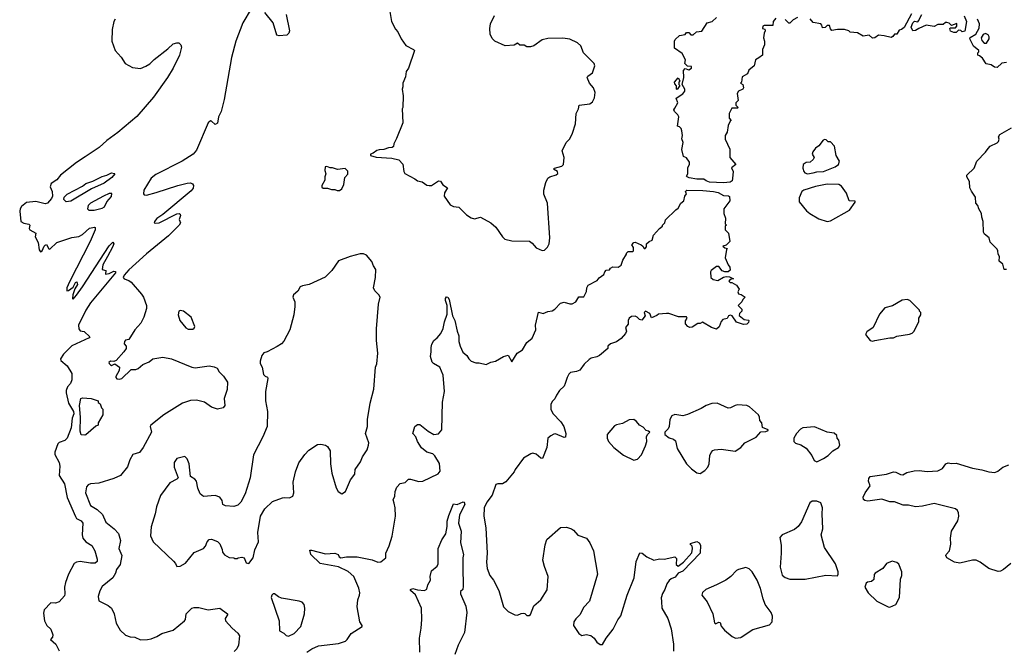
# Model space of a CAD drawing. Extents: x 2220520 to 2384350, y 721165 to 893491.
# Tile 161 of 256: x 2317246 to 2325708, y 781811 to 787231. Entities that reach past the tile are written whole.
import ezdxf

# ---------------------------------------------------------------- set-up
doc = ezdxf.new("R2010")
doc.units = 0

msp = doc.modelspace()

# ---------------------------------------------------------------- linework, layer by layer
at = {"layer": '0CON20XD'}
for points in [[(2319235, 787322.9), (2319163.4, 787205), (2319104.3, 787045), (2319065.4, 786905.4), (2319002.2, 786545), (2318977.1, 786442.9), (2318954.6, 786395), (2318945, 786341.4), (2318925, 786330.8), (2318895, 786360), (2318885, 786361.2), (2318865, 786343.8), (2318765, 786110), (2318735.5, 786074.5), (2318642, 786015), (2318415, 785901.2), (2318375, 785869), (2318313.6, 785765), (2318309.5, 785735), (2318316.7, 785726.7), (2318335, 785723.2), (2318420, 785745), (2318606.2, 785806.2), (2318686.4, 785826.4), (2318715, 785827.8), (2318731.5, 785821.5), (2318739.5, 785805), (2318736, 785784), (2318719.4, 785760.6), (2318475, 785555.7), (2318425, 785522), (2318403.8, 785495), (2318402.5, 785485), (2318411.7, 785481.7), (2318445, 785485.7), (2318595, 785561.9), (2318615.6, 785565.6), (2318625, 785560), (2318628.6, 785548.6), (2318616.7, 785515), (2318627.5, 785485), (2318616.9, 785465), (2318525, 785373.9), (2318335, 785219.2), (2318244.1, 785135.9), (2318185, 785082), (2318144.6, 785035), (2318136, 785015), (2318143, 785003), (2318185, 784988), (2318205, 784973.8), (2318291.7, 784871.7), (2318309.2, 784845), (2318334.4, 784775), (2318335, 784747.5), (2318312.5, 784675), (2318287, 784623), (2318236.7, 784565), (2318185, 784482.5), (2318155, 784477.5), (2318147.5, 784465), (2318144.1, 784444.1), (2318160, 784425), (2318160, 784405), (2318141.2, 784375), (2318075, 784303.3), (2318055, 784292.5), (2318025, 784296.9), (2318012.9, 784285), (2318015, 784277.5), (2318025, 784263.3), (2318035, 784260), (2318065, 784272.5), (2318103.3, 784245), (2318101.2, 784215), (2318073.3, 784165), (2318073.3, 784155), (2318080, 784145), (2318105, 784141.2), (2318125, 784147.5), (2318205, 784223.3), (2318245, 784224.2), (2318265, 784232.5), (2318303, 784267), (2318359.7, 784290.3), (2318390, 784315), (2318475, 784331.2), (2318550, 784315), (2318725, 784243.3), (2318755, 784240), (2318875, 784255.4), (2318917.9, 784247.9), (2318944, 784235), (2318959.2, 784205), (2318997.8, 784167.8), (2319031.4, 784115), (2319027.7, 784052.3), (2319003.8, 783975), (2319010, 783915), (2318993.6, 783896.4), (2318945, 783884.3), (2318895, 783901.1), (2318835, 783942.5), (2318765, 783961.9), (2318715, 783958.5), (2318644.7, 783935.3), (2318486, 783835), (2318373.3, 783745), (2318366.2, 783735), (2318378.1, 783685), (2318306.7, 783555), (2318275, 783511.2), (2318217, 783493), (2318192.3, 783447.7), (2318172.1, 783387.9), (2318112, 783315), (2318055, 783288.1), (2317925, 783249.2), (2317855, 783241.9), (2317835, 783232.5), (2317820.8, 783215), (2317812.9, 783165), (2317854.4, 783055), (2317911.8, 783021.8), (2317958.5, 782978.5), (2317985, 782913.3), (2318058.8, 782855), (2318095, 782816.2), (2318113.1, 782755), (2318098.8, 782685), (2318122.7, 782625), (2318110.2, 782549.8), (2318077.5, 782505), (2318070.5, 782475), (2318045.9, 782434.1), (2317955, 782360), (2317935, 782322.5), (2317920, 782275), (2317926.4, 782236.4), (2318006.1, 782196.1), (2318035, 782172.5), (2318056.7, 782125), (2318076.2, 782045), (2318108.8, 781985), (2318155, 781942.5), (2318195, 781928), (2318235, 781923.8), (2318285, 781902), (2318345, 781903.1), (2318375, 781910), (2318425, 781930), (2318466.2, 781955), (2318565, 781984.5), (2318662.5, 782065), (2318670, 782075), (2318676.7, 782125), (2318726.4, 782173.6), (2318745, 782180), (2318785, 782180), (2318865, 782158.8), (2318965, 782174.4), (2319032.5, 782125), (2319032.5, 782115), (2319012.3, 782085), (2319014.6, 782064.6), (2319070.8, 782000.8), (2319119.6, 781959.6), (2319133.8, 781935), (2319125.7, 781855), (2319110.8, 781825), (2319089.7, 781800.3)], [(2319536.9, 787275), (2319565.6, 787135), (2319559.4, 787115), (2319542.1, 787097.9), (2319475, 787092), (2319455, 787098.8), (2319425.6, 787205), (2319353.4, 787293.4)], [(2320422.5, 787335), (2320442.5, 787215), (2320475, 787150), (2320496.1, 787126.1), (2320525, 787067.5), (2320565, 787007.5), (2320630, 786975), (2320637.5, 786965), (2320586.7, 786815), (2320567.5, 786785), (2320561.7, 786738.3), (2320540, 786685), (2320540, 786655), (2320532.5, 786635), (2320542.5, 786575), (2320537.5, 786475), (2320532.5, 786465), (2320537.5, 786345), (2320485, 786210), (2320460, 786165), (2320458.3, 786141.7), (2320447, 786133), (2320415, 786130), (2320376.1, 786113.9), (2320335, 786113.3), (2320315, 786106.2), (2320285, 786082.5), (2320260, 786075), (2320260, 786065), (2320309.3, 786049.3), (2320445, 786041.4), (2320505, 786026.7), (2320538, 785988), (2320547.5, 785925), (2320555, 785910), (2320642, 785862), (2320665, 785846.7), (2320705, 785836.7), (2320745, 785810), (2320765, 785806.2), (2320785, 785806.7), (2320845, 785846.7), (2320863.6, 785843.6), (2320882.2, 785812.2), (2320922.5, 785785), (2320897.9, 785742.1), (2320894.2, 785715), (2320945, 785640), (2320975, 785626.7), (2321020.7, 785620.7), (2321085, 785552.5), (2321125, 785526.7), (2321155, 785520), (2321205, 785533.8), (2321295, 785483.8), (2321337.4, 785447.4), (2321395, 785363.8), (2321415, 785345.8), (2321475, 785331.4), (2321626.7, 785326.7), (2321651.2, 785311.2), (2321685, 785270), (2321735, 785246.2), (2321755, 785251.2), (2321782, 785275), (2321795.7, 785305), (2321802.9, 785355), (2321783, 785653), (2321750.7, 785730.7), (2321751.2, 785765), (2321768, 785832), (2321785, 785867.5), (2321800.5, 785879.5), (2321855, 785896.7), (2321871.7, 785908.3), (2321867.5, 785925), (2321832.5, 785945), (2321842.5, 785955), (2321905, 785972), (2321918.8, 785985), (2321926.2, 786045), (2321906.7, 786105), (2321942.5, 786175), (2321973, 786207), (2321996.7, 786255), (2322023.8, 786335), (2322029.2, 786425), (2322048, 786465), (2322053.3, 786495), (2322145, 786507.5), (2322167.5, 786525), (2322185, 786560), (2322192.5, 786605), (2322176.1, 786646.1), (2322142.5, 786685), (2322122.5, 786735), (2322127.5, 786745), (2322167.5, 786775), (2322190, 786835), (2322182.5, 786855), (2322090, 786945), (2322067.5, 787005), (2322040.7, 787030.7), (2321975, 787062.5), (2321915, 787073.3), (2321785, 787070), (2321735, 787056.7), (2321663.6, 787006.4), (2321635, 786997.5), (2321605, 786997.5), (2321581.7, 787011.7), (2321545, 787012.5), (2321525, 787027.5), (2321495, 787012.5), (2321417, 787007), (2321330, 787045), (2321305, 787070), (2321290, 787105), (2321286.2, 787155), (2321293.3, 787195), (2321325, 787267.5)], [(2324908.8, 787281.2), (2324845.5, 787164.5), (2324825, 787146.7), (2324805, 787140), (2324785, 787107.5), (2324763, 787107), (2324750, 787085), (2324735, 787076.7), (2324675, 787092.5), (2324625, 787097.5), (2324596.1, 787073.9), (2324575, 787072.5), (2324545, 787097.5), (2324495, 787090), (2324446.4, 787116.4), (2324383, 787123), (2324370, 787135), (2324335, 787147.5), (2324275, 787147.5), (2324225, 787137.5), (2324213, 787153), (2324205, 787180), (2324185, 787180), (2324166.7, 787163.3), (2324145, 787160), (2324140, 787185), (2324130, 787195), (2324065, 787207.5), (2324039.3, 787239.3)], [(2325363.3, 787265), (2325381.9, 787215), (2325368.8, 787131.2), (2325345, 787127.5), (2325335, 787137.5), (2325315, 787140), (2325295, 787120), (2325275, 787120), (2325245, 787132.5), (2325240, 787155), (2325245, 787160), (2325288.3, 787161.7), (2325300, 787175), (2325298.3, 787198.3), (2325255, 787180), (2325235, 787200), (2325215, 787207.5), (2325203, 787207), (2325181.7, 787188.3), (2325135, 787190), (2325105, 787173.3), (2325035, 787182.5), (2324973.9, 787156.1), (2324945, 787136.7), (2324920, 787135), (2324906.7, 787165), (2324921.2, 787205), (2324935, 787217.5), (2324965, 787213.3), (2324970.5, 787219.5), (2325000, 787275)], [(2318065.4, 787235), (2318054.6, 787214.6), (2318040.4, 787145), (2318037.1, 787045), (2318066, 786965), (2318117.9, 786907.9), (2318153.8, 786855), (2318215, 786820), (2318285, 786810.9), (2318330.6, 786830.6), (2318365, 786851.8), (2318401, 786889), (2318519.8, 786980.2), (2318565, 787022.2), (2318595, 787033.1), (2318615, 787030.6), (2318631.4, 787015), (2318637.5, 786995), (2318618.8, 786925), (2318565.2, 786815), (2318516.3, 786733.7), (2318395.2, 786564.8), (2318251.3, 786398.7), (2318089.5, 786260.5), (2317995, 786193.1), (2317928.7, 786131.3), (2317809, 786051), (2317735, 786003.8), (2317597.8, 785895), (2317565, 785855.7), (2317515.7, 785824.3), (2317508.6, 785795), (2317525.3, 785755.3), (2317527.2, 785715), (2317518.8, 785695), (2317485, 785653.3), (2317465, 785649.5), (2317385, 785668.9), (2317305, 785660), (2317261.2, 785625), (2317248.8, 785605), (2317246, 785585), (2317255.7, 785495.7), (2317282.8, 785482.8), (2317324.1, 785474.1), (2317333.3, 785465), (2317328.8, 785435), (2317333.3, 785425), (2317383.3, 785395), (2317378, 785365), (2317405.4, 785315), (2317412.1, 785252.1), (2317425, 785237.1), (2317438.6, 785245), (2317455, 785283.8), (2317465, 785293.8), (2317475, 785297.5), (2317495, 785262.5), (2317505, 785257.5), (2317565, 785316.7), (2317695, 785360), (2317755, 785366.7), (2317785, 785383.3), (2317845, 785438.6), (2317888.6, 785448.6), (2317895.8, 785445), (2317893.9, 785423.9), (2317850.5, 785325), (2317675, 784976.7), (2317651.2, 784925), (2317651.7, 784901.7), (2317665, 784902.5), (2317706.7, 784933.3), (2317725, 784972.5), (2317738.3, 784978.3), (2317743.3, 784955), (2317721.2, 784918.8), (2317703.3, 784865), (2317700, 784835), (2317705, 784830), (2317735, 784862.5), (2317785, 784936.2), (2318015, 785288), (2318045, 785320), (2318053.8, 785305), (2318044.3, 785275), (2318000.5, 785195), (2317961.4, 785125), (2317954, 785084), (2317986.2, 785076.2), (2317983.6, 785043.6), (2318015, 785049.2), (2318055, 785068.6), (2318068.1, 785068.1), (2318069.5, 785055), (2317853.7, 784796.3), (2317815.2, 784735), (2317750.8, 784605), (2317752.9, 784575), (2317765, 784556.7), (2317800.5, 784550.5), (2317847.5, 784505), (2317843.3, 784496.7), (2317692.7, 784427.3), (2317622.6, 784357.4), (2317598, 784315), (2317600.5, 784300.5), (2317655.4, 784255.4), (2317695, 784190), (2317694, 784135), (2317682, 784105), (2317655.7, 784075), (2317645.8, 784045), (2317646.1, 784023.9), (2317666.1, 783936.1), (2317707.7, 783865), (2317710.5, 783845), (2317698.1, 783805), (2317687.7, 783722.3), (2317653.3, 783635), (2317633.3, 783615), (2317585, 783596), (2317574.2, 783585.8), (2317548.8, 783515), (2317548.8, 783495), (2317585.7, 783425.7), (2317590.5, 783395), (2317585.6, 783315), (2317630.8, 783240.8), (2317655.2, 783125), (2317725, 782960), (2317735.2, 782945.2), (2317773.1, 782923.1), (2317787.3, 782905), (2317783.5, 782805), (2317789.2, 782775), (2317815, 782743.3), (2317865, 782710.8), (2317890.5, 782665), (2317912.2, 782595), (2317912.9, 782575), (2317895, 782559.4), (2317855, 782561.1), (2317765, 782573.3), (2317735, 782568.5), (2317715, 782557.5), (2317664.6, 782465), (2317639.4, 782395), (2317631.9, 782355), (2317634.2, 782295.8), (2317629.7, 782280.3), (2317585, 782227.5), (2317555, 782215.7), (2317515, 782219.2), (2317455, 782158), (2317451.5, 782131.5), (2317460, 782065), (2317480, 782025), (2317512.2, 781992.2), (2317529.5, 781945), (2317528.6, 781925), (2317512, 781905), (2317555.7, 781865), (2317585, 781808)], [(2323745, 787242.5), (2323720, 787215), (2323718.3, 787181.7), (2323645, 787180), (2323632.5, 787175), (2323630, 787155), (2323648.3, 787148.3), (2323652.5, 787135), (2323642.5, 787115), (2323637.5, 787075), (2323646.7, 787045), (2323647.5, 787015), (2323630, 786975), (2323630, 786925), (2323596.7, 786903.3), (2323570, 786885), (2323557, 786833), (2323511.7, 786798.3), (2323500, 786765), (2323455, 786740), (2323450, 786695), (2323440, 786685), (2323460, 786675), (2323467.5, 786645), (2323460, 786635), (2323423.6, 786616.4), (2323413, 786597), (2323420, 786535), (2323400, 786515), (2323400, 786495), (2323420, 786475), (2323415, 786470), (2323365, 786470), (2323343.3, 786425), (2323343, 786383), (2323360, 786365), (2323351.7, 786358.3), (2323335, 786320), (2323327, 786263), (2323310, 786235), (2323310, 786205), (2323349.3, 786119.3), (2323347.5, 786045), (2323400, 785985), (2323363, 785957), (2323376.7, 785925), (2323372.5, 785865), (2323367.5, 785845), (2323352.5, 785835), (2323295, 785828.9), (2323175, 785835.4), (2323145, 785844.5), (2323125, 785861.4), (2323065, 785859.5), (2323000.3, 785870.3), (2322980.7, 785880.7), (2322977.5, 785885), (2322987.5, 785905), (2322988.3, 785961.7), (2323002.5, 785987.5), (2323003.3, 786005), (2322975, 786042.5), (2322950, 786055), (2322937.5, 786115), (2322946.7, 786175), (2322937, 786207), (2322942.5, 786235), (2322937.5, 786275), (2322930, 786295), (2322915, 786310), (2322900, 786315), (2322910, 786395), (2322903, 786413), (2322873, 786443), (2322867.5, 786455), (2322875, 786470), (2322902.5, 786515), (2322887.5, 786555), (2322945, 786592.5), (2322962.5, 786615), (2322962.5, 786635), (2322940, 786675), (2322953.8, 786735), (2322950, 786795), (2322965, 786810), (2322995, 786800), (2323020, 786815), (2323018.3, 786828.3), (2322985, 786830), (2322963, 786853), (2322967.5, 786885), (2322939.3, 786939.3), (2322873.3, 786985), (2322873.3, 787045), (2322879.3, 787060.7), (2322916.4, 787093.6), (2322965, 787102.5), (2322975, 787120), (2322995, 787120), (2323015, 787100), (2323035, 787100), (2323063, 787127), (2323108.3, 787131.7), (2323155, 787202.5), (2323197.5, 787215), (2323235, 787250)], [(2323929.3, 787250.7), (2323891.7, 787228.3), (2323865, 787200), (2323855, 787200), (2323825, 787232.5)], [(2325725, 786862.5), (2325685, 786856), (2325645, 786820), (2325623, 786823), (2325595, 786842.5), (2325550.7, 786850.7), (2325519.3, 786899.3), (2325495, 786920), (2325480, 786925), (2325480, 786945), (2325490, 786955), (2325490, 786965), (2325443.6, 787003.6), (2325410, 787065), (2325413.8, 787076.2), (2325463.8, 787105), (2325490.9, 787159.1), (2325494.3, 787194.3), (2325476, 787235)], [(2325555, 787030), (2325577.5, 787065), (2325577, 787083), (2325569.5, 787099.5), (2325545, 787112), (2325525, 787103.8), (2325508.8, 787075), (2325515, 787052.5), (2325535, 787030), (2325555, 787030)], [(2322895, 786630), (2322890, 786635), (2322891.7, 786661.7), (2322875, 786680), (2322872.5, 786695), (2322905, 786730), (2322920, 786705), (2322910, 786695), (2322910, 786675), (2322920, 786665), (2322895, 786630)], [(2325725, 785082.5), (2325705, 785082.5), (2325695, 785130), (2325662.5, 785155), (2325667.5, 785195), (2325653.3, 785215), (2325653, 785243), (2325645, 785260), (2325585, 785320), (2325576.1, 785356.1), (2325537, 785387), (2325527.5, 785405), (2325526.2, 785495), (2325513.3, 785535), (2325512.5, 785565), (2325487.5, 785605), (2325480, 785635), (2325462.5, 785655), (2325460, 785705), (2325425.8, 785755.8), (2325412, 785785), (2325409.3, 785839.3), (2325385, 785880), (2325386.7, 785895), (2325447.5, 785955), (2325472.5, 786015), (2325545, 786092.5), (2325567.5, 786125), (2325586.4, 786143.6), (2325645, 786172.5), (2325657.5, 786185), (2325662.5, 786205), (2325656.7, 786225), (2325670, 786245), (2325768.6, 786301.4)], [(2324015, 785906.9), (2324065, 785914.6), (2324095, 785923.8), (2324155, 785924.7), (2324253.3, 785965), (2324281.2, 785985), (2324290, 786015), (2324263.3, 786065), (2324247.5, 786145), (2324215, 786180), (2324195, 786180), (2324177, 786197), (2324165, 786200), (2324150, 786195), (2324113, 786147), (2324084.1, 786125.9), (2324063.3, 786095), (2324057.5, 786075), (2324072.5, 786045), (2324065, 786030), (2324040, 786005), (2324005, 786002.5), (2323980, 785985), (2323976.2, 785955), (2323983.8, 785925), (2323993.2, 785913.2), (2324015, 785906.9)], [(2317646.7, 785666.7), (2317626.2, 785685), (2317629.6, 785705), (2317655, 785730.5), (2317785, 785800.6), (2317815, 785822.9), (2317875, 785843.1), (2317955, 785884.2), (2317995, 785894.2), (2318035, 785913.8), (2318060, 785910), (2318062.5, 785905), (2318039.2, 785875), (2317971.4, 785825), (2317863.4, 785776.6), (2317685, 785671.8), (2317646.7, 785666.7)], [(2319995, 785762.5), (2320013, 785777), (2320032.5, 785815), (2320040, 785875), (2320067, 785903), (2320065, 785930), (2320041.7, 785951.7), (2319976.4, 785943.6), (2319935, 785958.8), (2319915, 785956.7), (2319885, 785970), (2319870, 785965), (2319867.5, 785935), (2319877.5, 785905), (2319869.3, 785880.7), (2319868.8, 785851.2), (2319842.5, 785805), (2319841.7, 785791.7), (2319855, 785782.5), (2319891.7, 785781.7), (2319925, 785770), (2319955, 785772.5), (2319973.6, 785763.6), (2319995, 785762.5)], [(2317885, 785594.7), (2317955, 785610.5), (2317975, 785622.2), (2317993.6, 785665), (2318035, 785712.1), (2318036.5, 785736.5), (2318015, 785736.2), (2317966.9, 785715), (2317854.4, 785655), (2317834, 785635), (2317827.5, 785605), (2317840, 785595), (2317885, 785594.7)], [(2321604.5, 784455.5), (2321649.2, 784495), (2321682.5, 784565), (2321678.8, 784605), (2321704, 784716), (2321745, 784706), (2321785, 784723.8), (2321822.3, 784727.7), (2321845.7, 784744.3), (2321894.1, 784795.9), (2321925, 784802.5), (2321975, 784788), (2321995, 784788.8), (2322025, 784806.7), (2322051.7, 784848.3), (2322095, 784850), (2322116.2, 784895), (2322118.8, 784925), (2322130.5, 784949.5), (2322209.3, 784990.7), (2322227, 785013), (2322265, 785040), (2322273.3, 785065), (2322285, 785077.5), (2322315, 785080), (2322323.6, 785096.4), (2322343.6, 785106.4), (2322390, 785105), (2322415, 785122.5), (2322430, 785165), (2322460, 785215), (2322460, 785225), (2322475, 785240), (2322515, 785240), (2322520, 785245), (2322521.7, 785271.7), (2322507.5, 785295), (2322523.9, 785316.1), (2322535, 785317.5), (2322587.5, 785295), (2322602.5, 785285), (2322612.5, 785265), (2322620, 785265), (2322631.7, 785278.3), (2322633.8, 785305), (2322655, 785323.8), (2322680, 785335), (2322691.7, 785378.3), (2322745, 785437.5), (2322770, 785455), (2322770, 785465), (2322790, 785485), (2322795, 785510), (2322885, 785597.5), (2322905, 785610), (2322927, 785653), (2322952.5, 785675), (2322962.5, 785715), (2322976.4, 785733.6), (2322967.5, 785755), (2322980, 785765), (2323116.9, 785763.1), (2323207.5, 785755), (2323248.8, 785745), (2323295, 785720), (2323336.1, 785716.1), (2323345, 785710), (2323350, 785675), (2323297.5, 785605), (2323297.5, 785565), (2323312.5, 785525), (2323310, 785475), (2323320, 785465), (2323310, 785455), (2323310, 785425), (2323337.5, 785395), (2323347.5, 785325), (2323318.3, 785291.7), (2323290, 785285), (2323305, 785270), (2323330, 785265), (2323320, 785255), (2323307.5, 785185), (2323333.3, 785123.3), (2323347.5, 785105), (2323351.7, 785078.3), (2323335, 785062.5), (2323305, 785062.5), (2323283.6, 785073.6), (2323255, 785110), (2323235, 785110), (2323187.5, 785075), (2323182.5, 785065), (2323186.7, 785015), (2323205, 784996.7), (2323245, 784990), (2323295, 785017.5), (2323317, 785023), (2323345, 785020), (2323380, 785005), (2323353, 784997), (2323340, 784985), (2323353, 784973), (2323365, 784972.5), (2323405, 784950), (2323430, 784915), (2323418.3, 784891.7), (2323422.5, 784875), (2323445, 784870), (2323480, 784845), (2323460, 784825), (2323453, 784807), (2323420, 784775), (2323453, 784743), (2323452.5, 784725), (2323432.5, 784705), (2323428.3, 784688.3), (2323473, 784653), (2323508.3, 784648.3), (2323512.5, 784645), (2323508.3, 784628.3), (2323495, 784613.3), (2323465, 784612.5), (2323405, 784630), (2323367.5, 784685), (2323355, 784692.5), (2323337.5, 784685), (2323325, 784662.5), (2323290, 784655), (2323273.3, 784636.7), (2323258.3, 784591.7), (2323235, 784572.5), (2323190, 784585), (2323115, 784630), (2323095, 784620), (2323075, 784620), (2323025, 784587.5), (2323005, 784586.7), (2322987.5, 784595), (2322968.3, 784618.3), (2322968.3, 784641.7), (2322982.5, 784665), (2322975, 784676.7), (2322907, 784677), (2322825, 784706.7), (2322803.3, 784706.7), (2322735, 784700), (2322721.7, 784688.3), (2322675, 784670), (2322662.5, 784705), (2322625, 784726.7), (2322613.3, 784715), (2322622.5, 784685), (2322591.7, 784648.3), (2322573, 784653), (2322552.5, 784675), (2322535, 784683.8), (2322505, 784678.6), (2322485, 784665.7), (2322475.8, 784645), (2322473.8, 784615), (2322453.3, 784585), (2322460, 784555), (2322453.3, 784535), (2322415, 784490), (2322375, 784461.2), (2322322.5, 784445), (2322300, 784425), (2322300, 784405), (2322230, 784345), (2322205, 784332.5), (2322158.3, 784321.7), (2322140.7, 784309.3), (2322098.3, 784271.7), (2322060.5, 784219.5), (2322032.3, 784207.7), (2321980.9, 784199.1), (2321965, 784183.8), (2321950, 784155), (2321933.9, 784103.9), (2321925, 784080), (2321885, 784043.3), (2321858.8, 784005), (2321846.1, 783973.9), (2321820.8, 783949.2), (2321811.2, 783925), (2321810, 783885), (2321827.1, 783847.1), (2321895.5, 783775.5), (2321922.9, 783735), (2321939.2, 783675), (2321936.2, 783643.8), (2321925, 783640), (2321850.5, 783670.5), (2321835, 783669.2), (2321810, 783655), (2321783.3, 783635), (2321776, 783555), (2321740, 783460), (2321725, 783463.3), (2321685, 783498), (2321655, 783506), (2321638.8, 783501.2), (2321577, 783463), (2321504.5, 783365.5), (2321495.6, 783344.4), (2321425, 783260), (2321395, 783242), (2321355, 783243.3), (2321337.5, 783235), (2321306, 783145), (2321260, 783085), (2321237.8, 783035), (2321234.5, 782964.5), (2321251.1, 782865), (2321263.3, 782645), (2321257.9, 782567.9), (2321264.5, 782514.5), (2321286.2, 782455), (2321318.8, 782415), (2321363.8, 782325), (2321403.3, 782185), (2321442.5, 782145), (2321500, 782115), (2321525, 782112.5), (2321555, 782127.5), (2321575, 782130), (2321587, 782127), (2321605, 782110), (2321625, 782110), (2321635, 782120), (2321664, 782195), (2321725.5, 782244.5), (2321778.3, 782331.7), (2321787.5, 782445), (2321755, 782532.5), (2321743.1, 782585), (2321761.7, 782718.3), (2321775, 782763.3), (2321892.3, 782867.7), (2321945, 782870), (2321987.5, 782855), (2322004.4, 782844.4), (2322041.7, 782801.7), (2322115.6, 782775.6), (2322146.2, 782735), (2322176, 782665), (2322212.5, 782465), (2322141.5, 782235), (2322091.8, 782178.2), (2322061.8, 782118.2), (2322025, 782081.2), (2322008.8, 782055), (2322006.2, 782025), (2322052.5, 781955), (2322078.3, 781938.3), (2322113.3, 781946.7), (2322155, 781940), (2322182.5, 781915), (2322205, 781882.5), (2322235, 781862.5), (2322255, 781860), (2322286.2, 781915), (2322346.2, 781993.8), (2322385, 782074.2), (2322410.9, 782109.1), (2322465.5, 782284.5), (2322527.9, 782435), (2322544.5, 782575.5), (2322575, 782650), (2322595, 782646.7), (2322635, 782613.3), (2322695, 782586.7), (2322745, 782596.7), (2322785, 782593.8), (2322875, 782613.3), (2322889.4, 782599.4), (2322887.5, 782547.5), (2322905.6, 782534.4), (2322950.2, 782569.8), (2323020.8, 782649.2), (2323027, 782687), (2323024, 782705), (2323007.5, 782725), (2323010.7, 782729.3), (2323065.9, 782745.9), (2323085.9, 782735.9), (2323098, 782715), (2323094, 782645), (2322945, 782490.8), (2322906, 782474), (2322878.8, 782441.2), (2322845, 782426.7), (2322827.7, 782412.3), (2322807.3, 782382.7), (2322790, 782335), (2322769.5, 782300.5), (2322758.3, 782261.7), (2322760.8, 782230.8), (2322763.8, 782175), (2322816.2, 782085), (2322846, 781995), (2322865.8, 781864.2), (2322865.8, 781805)], [(2324185, 785497.5), (2324215, 785502.5), (2324377.5, 785595), (2324427, 785663), (2324425, 785670), (2324374.1, 785674.1), (2324350.7, 785740.7), (2324309.5, 785799.5), (2324285, 785815.7), (2324185, 785815.8), (2324085, 785798.4), (2323984.1, 785765.9), (2323968, 785755), (2323945, 785700), (2323943.8, 785665), (2324007.3, 785587.3), (2324035, 785564), (2324115, 785518.8), (2324185, 785497.5)], [(2318595, 782532.5), (2318625, 782533.3), (2318669.5, 782560.5), (2318745, 782652.5), (2318825, 782687.5), (2318842.5, 782705), (2318857.5, 782745), (2318875, 782762.5), (2318895, 782767.5), (2318945, 782747.5), (2318965, 782727.5), (2318986.4, 782676.4), (2318987.5, 782655), (2319005, 782632.5), (2319045, 782610), (2319085, 782607.5), (2319095, 782600), (2319115, 782600), (2319123, 782607), (2319155, 782612.5), (2319175, 782607.5), (2319193.6, 782563.6), (2319215, 782557.5), (2319252.5, 782605), (2319266.2, 782675), (2319296.9, 782743.1), (2319293.1, 782825), (2319314.2, 782965), (2319353.2, 783026.8), (2319419.1, 783090.9), (2319505, 783122.2), (2319525, 783125.7), (2319565, 783120.6), (2319592, 783135), (2319601.4, 783165), (2319596.7, 783255), (2319615.6, 783345), (2319645, 783421.2), (2319695, 783493.3), (2319729.5, 783530.5), (2319805, 783580), (2319835, 783583.3), (2319875, 783573.3), (2319891.7, 783561.7), (2319914, 783525), (2319917.8, 783415), (2319929.5, 783335), (2319967.1, 783207.1), (2319983.3, 783175), (2320015, 783157.5), (2320045, 783177.5), (2320087.5, 783275), (2320126.3, 783323.7), (2320130, 783365), (2320175, 783430), (2320190.8, 783475), (2320231.4, 783535), (2320244.3, 783575.7), (2320245.5, 783595), (2320218.9, 783675), (2320234, 783735), (2320235.8, 783795), (2320258.6, 783935), (2320290.8, 784055), (2320304.3, 784245), (2320315.8, 784274.2), (2320322.5, 784365), (2320312.5, 784475), (2320312, 784575), (2320330, 784785), (2320342.5, 784845), (2320332.5, 784865), (2320299.3, 784899.3), (2320287, 784927), (2320303.6, 785016.4), (2320306.7, 785085), (2320286.7, 785115), (2320272.3, 785152.3), (2320225, 785207.5), (2320199.3, 785219.3), (2320170.7, 785219.3), (2320085, 785196.7), (2319985, 785157.5), (2319927.5, 785075), (2319872.3, 785017.7), (2319735, 784956.2), (2319675, 784943.8), (2319656.1, 784933.9), (2319635, 784897.5), (2319600, 784865), (2319592.5, 784845), (2319610, 784805), (2319611.2, 784765), (2319601.4, 784695), (2319567.1, 784565), (2319515, 784468.8), (2319495, 784444), (2319457.3, 784422.7), (2319373.6, 784376.4), (2319345, 784366.7), (2319326.7, 784345), (2319312.5, 784295), (2319313.3, 784275), (2319328.8, 784245), (2319342.3, 784182.3), (2319355, 784167.5), (2319375, 784157.5), (2319378, 784148), (2319358.5, 784035), (2319358.6, 783955), (2319375.8, 783864.2), (2319374, 783735), (2319335.8, 783645), (2319255, 783490), (2319225.6, 783294.4), (2319185, 783157.5), (2319145.9, 783084.1), (2319120.7, 783059.3), (2319085, 783046.7), (2319015, 783052.5), (2318992.5, 783065), (2318985, 783100), (2318965, 783127.5), (2318925, 783142.5), (2318825, 783133.3), (2318796.4, 783156.4), (2318776.2, 783206.2), (2318766, 783265), (2318751.3, 783281.3), (2318712.5, 783305), (2318701.4, 783415), (2318685, 783456.7), (2318665, 783476.7), (2318595, 783460), (2318573.3, 783425), (2318573.6, 783386.4), (2318606.7, 783295), (2318597, 783283), (2318535, 783250), (2318455, 783141.2), (2318420.8, 783045), (2318411.2, 782985), (2318377, 782873), (2318368.8, 782795), (2318394.4, 782744.4), (2318567.7, 782577.7), (2318586.1, 782556.1), (2318595, 782532.5)], [(2319714.2, 781795), (2319756, 781825), (2319815, 781849.1), (2319985, 781869.2), (2320045, 781891.2), (2320061.2, 781905), (2320094.1, 781955.9), (2320190, 782015), (2320190, 782025), (2320168.8, 782055), (2320145.5, 782185), (2320152.2, 782245), (2320165.7, 782285), (2320168.1, 782305), (2320159.5, 782345), (2320118, 782445), (2320068.1, 782488.1), (2319985, 782527.8), (2319827, 782557), (2319747.5, 782635), (2319738.3, 782671.7), (2319755, 782673.3), (2319875, 782641.2), (2319955, 782646), (2319983.3, 782635), (2319990.6, 782615), (2320005, 782605.6), (2320053.6, 782613.6), (2320145, 782613.9), (2320275, 782587.8), (2320325, 782568), (2320348.3, 782571.7), (2320392.5, 782605), (2320393.3, 782645), (2320421.7, 782708.3), (2320448.3, 782791.7), (2320476.2, 782965), (2320473.3, 783035), (2320463.3, 783075), (2320456.4, 783103.6), (2320471.2, 783135), (2320473.3, 783175), (2320486.4, 783213.6), (2320516.4, 783243.6), (2320557.7, 783252.3), (2320587, 783283), (2320605, 783283.3), (2320675, 783261.2), (2320710, 783265), (2320840.9, 783329.1), (2320858.3, 783351.7), (2320855, 783417.5), (2320813, 783483), (2320795, 783498.8), (2320744.4, 783514.4), (2320700.3, 783550.3), (2320664.2, 783605), (2320650, 783645), (2320623.8, 783675), (2320642.5, 783735), (2320665, 783752.5), (2320685, 783752.5), (2320755, 783693.3), (2320805, 783666.7), (2320845, 783671.2), (2320872.7, 783707.3), (2320880, 783945), (2320896.7, 784035), (2320883.8, 784175), (2320856.2, 784245), (2320802.5, 784275), (2320791.7, 784288.3), (2320776.7, 784335), (2320783.3, 784375), (2320781.2, 784415), (2320788.3, 784441.7), (2320806.1, 784473.9), (2320833.9, 784496.1), (2320864, 784535), (2320884.1, 784575.9), (2320896, 784635), (2320920.3, 784699.7), (2320919.4, 784775), (2320906.1, 784816.1), (2320906.2, 784835), (2320915, 784850), (2320925, 784847.5), (2320938, 784825), (2320966.5, 784685), (2320985.7, 784645), (2321005.4, 784555), (2321021.2, 784515), (2321019.5, 784465), (2321030.6, 784425), (2321053.7, 784373.7), (2321090, 784345), (2321106.4, 784316.4), (2321126.4, 784296.4), (2321165, 784282.5), (2321195, 784282.5), (2321255, 784267.5), (2321295, 784287.5), (2321335, 784297.5), (2321405, 784336.7), (2321445, 784347.5), (2321475, 784290), (2321521.4, 784365), (2321566, 784395), (2321604.5, 784455.5)], [(2324575, 784467.1), (2324595, 784472.5), (2324724.2, 784495.8), (2324755, 784496.2), (2324785, 784510), (2324891.7, 784528.3), (2324915, 784537.5), (2324932.5, 784555), (2324971.7, 784638.3), (2324973, 784667), (2324990, 784695), (2324990, 784715), (2324980, 784725), (2324980, 784735), (2324895, 784817.5), (2324873, 784827), (2324828.3, 784821.7), (2324747, 784773), (2324680, 784755), (2324635, 784700), (2324580, 784585), (2324525, 784547.5), (2324513.6, 784526.4), (2324555, 784472.5), (2324575, 784467.1)], [(2318735, 784572.5), (2318745, 784580), (2318750, 784595), (2318720, 784675), (2318655, 784726.7), (2318625, 784732.5), (2318613.6, 784726.4), (2318606.7, 784695), (2318623.3, 784645), (2318675, 784582.5), (2318695, 784572.5), (2318735, 784572.5)], [(2317805, 783660), (2317775, 783664), (2317764.5, 783694.5), (2317767.5, 783815), (2317759.2, 783915), (2317770.8, 783975), (2317785, 783980.8), (2317860, 783975), (2317920, 783955), (2317921.7, 783941.7), (2317938.3, 783928.3), (2317950, 783895), (2317960, 783885), (2317960, 783835), (2317920, 783765), (2317920, 783745), (2317901.7, 783738.3), (2317815, 783664.2), (2317805, 783660)], [(2323095, 783332), (2323135, 783356), (2323159.4, 783385), (2323170.6, 783415), (2323175.6, 783485), (2323187.5, 783512.5), (2323202.4, 783527.6), (2323215.6, 783534.4), (2323275, 783538.9), (2323395, 783522.9), (2323443.8, 783555), (2323478.8, 783595), (2323575.8, 783644.2), (2323615, 783690), (2323659.3, 783690.7), (2323678.3, 783701.7), (2323677, 783707), (2323630, 783725), (2323622.5, 783765), (2323607.5, 783787.5), (2323604, 783815), (2323593.8, 783835), (2323516.7, 783905), (2323495, 783916), (2323415, 783920.8), (2323393.4, 783916.6), (2323355, 783894), (2323335, 783891.2), (2323240, 783935), (2323195, 783933.3), (2323144.1, 783915.9), (2323101.7, 783888.3), (2322985, 783837.5), (2322945, 783827.5), (2322875, 783837.5), (2322850, 783825), (2322832.5, 783795), (2322827.5, 783735), (2322820, 783715), (2322790, 783685), (2322790, 783665), (2322826.2, 783636.2), (2322865, 783626.7), (2322883, 783613), (2322896.2, 783545), (2322976, 783415), (2323020.3, 783370.3), (2323065, 783336.7), (2323095, 783332)], [(2322525, 783446.7), (2322555, 783453.8), (2322588.3, 783491.7), (2322625, 783567.5), (2322636.2, 783605), (2322633, 783647), (2322640, 783665), (2322660, 783685), (2322650, 783695), (2322630.7, 783700.7), (2322605, 783730), (2322572.5, 783745), (2322547.6, 783777.6), (2322524.2, 783794.2), (2322485, 783792.5), (2322425, 783760), (2322375, 783750), (2322358.9, 783741.1), (2322295.6, 783665), (2322294.4, 783635), (2322305.6, 783605), (2322353.3, 783553.3), (2322435, 783488), (2322525, 783446.7)], [(2324095, 783432.5), (2324155, 783458.6), (2324195, 783485.8), (2324235, 783526.7), (2324283.8, 783555), (2324293.8, 783575), (2324286, 783616), (2324272.5, 783635), (2324267, 783657), (2324245, 783677.5), (2324185, 783686), (2324075, 783730.8), (2323975, 783724.3), (2323955, 783712.9), (2323922.5, 783675), (2323899.5, 783635), (2323899.2, 783605), (2323912.1, 783592.1), (2323958, 783578), (2324005, 783549.2), (2324054.2, 783485), (2324073.9, 783443.9), (2324095, 783432.5)], [(2325763, 782557), (2325700, 782505), (2325675, 782491.5), (2325655, 782488.5), (2325575, 782513.1), (2325499.2, 782569.2), (2325465, 782585.6), (2325435, 782587.1), (2325325, 782561.2), (2325278.3, 782568.3), (2325212.5, 782605), (2325203.8, 782625), (2325206.7, 782635), (2325237.5, 782665), (2325248, 782725), (2325244, 782775), (2325252.9, 782835), (2325308, 782925), (2325318, 782965), (2325312.7, 782992.7), (2325304.3, 783014.3), (2325287.3, 783027.3), (2325105, 783072.5), (2325005, 783049.4), (2324945, 783045.7), (2324885, 783060), (2324838.3, 783058.3), (2324765, 783086.7), (2324725, 783086.7), (2324655, 783110), (2324535.7, 783094.3), (2324508, 783098), (2324496.5, 783106.5), (2324493.6, 783126.4), (2324511.1, 783165), (2324553.3, 783225), (2324540, 783265), (2324542.7, 783287.3), (2324554.2, 783305.8), (2324695, 783323.8), (2324755, 783344), (2324775, 783342), (2324815, 783321.4), (2324835, 783318.6), (2324869.2, 783340.8), (2324933.9, 783353.9), (2324975, 783355.6), (2325045, 783346.7), (2325135, 783354), (2325176.2, 783375), (2325206.2, 783415), (2325225, 783422.5), (2325255, 783416.7), (2325295, 783418.8), (2325435, 783375.6), (2325513, 783363), (2325575.9, 783344.1), (2325625, 783340), (2325650.5, 783349.5), (2325694.3, 783385.7), (2325745, 783404)], [(2320683.8, 781796.2), (2320681.5, 781915), (2320697, 782003), (2320701.4, 782075), (2320697.8, 782175), (2320647.3, 782287.3), (2320603.3, 782325), (2320603.3, 782335), (2320625, 782343.8), (2320665, 782332), (2320725, 782326), (2320745, 782337.5), (2320754, 782375), (2320776, 782415), (2320773.9, 782446.1), (2320786.1, 782493.9), (2320833.8, 782535), (2320842.5, 782555), (2320841, 782685), (2320875, 782760), (2320907, 782813), (2320919.4, 782875), (2320919.1, 782920.9), (2320935, 782971.2), (2320975, 783070), (2321005, 783064.2), (2321058, 783088), (2321065.7, 783085.7), (2321071.9, 783065), (2321026, 782975), (2321016.7, 782905), (2321040.6, 782835), (2321032.9, 782735), (2321060, 782635), (2321054, 782605), (2321053.3, 782526.7), (2321058.3, 782361.7), (2321053.3, 782335), (2321035, 782317.5), (2321033.1, 782296.9), (2321080.2, 782190.2), (2321087.3, 782135), (2321069.5, 781965), (2321013.2, 781855), (2320984.8, 781775)], [(2323865, 782422.9), (2323995, 782424.2), (2324175, 782456.2), (2324275, 782452.5), (2324280, 782465), (2324280, 782485), (2324256.2, 782555), (2324161.2, 782695), (2324133.8, 782805), (2324146.7, 782855), (2324141.2, 782985), (2324145.9, 783035.9), (2324130, 783080), (2324095, 783093.8), (2324055, 783093.8), (2324035, 783080), (2323963.3, 782915), (2323935.9, 782874.1), (2323905, 782850), (2323797.5, 782805), (2323779.3, 782780.7), (2323790, 782715), (2323790.8, 782645), (2323781.9, 782525), (2323797.9, 782457.9), (2323825, 782436), (2323865, 782422.9)], [(2323397, 781917), (2323442.5, 781922.5), (2323445, 781923.3), (2323545, 781990), (2323690.7, 782029.3), (2323713.3, 782056.7), (2323716.1, 782103.9), (2323705, 782136.7), (2323653.8, 782205), (2323634.3, 782254.3), (2323613, 782343), (2323582.5, 782415), (2323540.8, 782485), (2323515, 782510.8), (2323485, 782522.5), (2323423, 782507), (2323405, 782497.5), (2323357.5, 782445), (2323315, 782413.6), (2323235, 782372.7), (2323141.2, 782335), (2323112.7, 782307.3), (2323108.8, 782285), (2323155, 782226.7), (2323203.3, 782125), (2323217, 782047), (2323225, 782040), (2323255, 782052.5), (2323265, 782050), (2323275, 782020), (2323303.6, 781983.6), (2323369.3, 781929.3), (2323397, 781917)], [(2324725, 782183.3), (2324776, 782204), (2324807.5, 782265), (2324816.4, 782423.6), (2324826.2, 782455), (2324826.7, 782485), (2324800.7, 782550.7), (2324785, 782566.7), (2324745, 782576.7), (2324695, 782557.5), (2324662.5, 782515), (2324597.5, 782475), (2324588.3, 782461.7), (2324585, 782420), (2324566.7, 782403.3), (2324533, 782397), (2324521.7, 782388.3), (2324507.5, 782355), (2324537.5, 782305), (2324613.3, 782235), (2324710, 782185), (2324725, 782183.3)], [(2319555, 781933.3), (2319605, 781956), (2319661.4, 782015), (2319694.3, 782125), (2319697.1, 782175), (2319690.8, 782205), (2319673.8, 782225), (2319648.8, 782235), (2319495, 782259.4), (2319470, 782270), (2319435, 782297.5), (2319423, 782297), (2319412.5, 782285), (2319407.5, 782265), (2319476.2, 782065), (2319477.5, 781977.5), (2319515, 781960), (2319535, 781940), (2319555, 781933.3)]]:
    msp.add_lwpolyline(points, dxfattribs=at)

doc.saveas('drawing.dxf')
